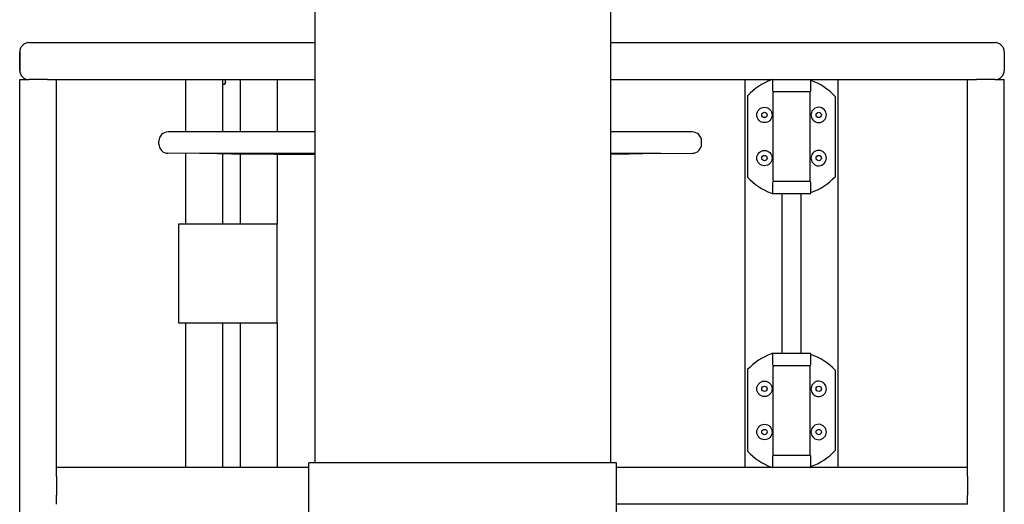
# Model space of a CAD drawing. Header units: inches. Extents: x 36 to 1719, y -84 to 1122.
# Tile 76 of 256: x 388 to 428, y 447 to 467. Entities that reach past the tile are written whole.
import ezdxf

# ---------------------------------------------------------------- set-up
doc = ezdxf.new("R2010")
doc.units = ezdxf.units.IN
doc.header["$LTSCALE"] = 48
doc.header["$MEASUREMENT"] = 0
doc.layers.add('Visible (ANSI)', color=7, linetype='Continuous', lineweight=30)

msp = doc.modelspace()

# ---------------------------------------------------------------- linework, layer by layer
at = {"layer": 'Visible (ANSI)'}
for p, q in [((399.7514, 478.54693), (399.7514, 448.67193)), ((411.75139, 478.54693), (411.75139, 448.67193)), ((388.13049, 465.73443), (399.7514, 465.73443)), ((411.75139, 465.73443), (427.38049, 465.73443)), ((387.75549, 465.35943), (387.75549, 464.60943)), ((387.75549, 464.60943), (387.75549, 465.35943)), ((427.75549, 465.35943), (427.75549, 464.60943)), ((427.75549, 465.35943), (427.75549, 464.60943)), ((387.75549, 432.10943), (387.75549, 464.23443)), ((387.75549, 464.23443), (388.13049, 464.23443)), ((388.88049, 464.23443), (388.13049, 464.23443)), ((388.88049, 464.23443), (389.25549, 464.23443)), ((389.25549, 448.48443), (389.25549, 464.23443)), ((389.25549, 464.23443), (399.7514, 464.23443)), ((394.50549, 462.10763), (394.50549, 464.23443)), ((396.00549, 462.10763), (396.00549, 464.23443)), ((396.00549, 464.05141), (396.086, 464.05141)), ((396.11949, 464.10943), (396.086, 464.05141)), ((396.11949, 464.15967), (396.11949, 464.23443)), ((396.11949, 464.10943), (396.11949, 464.15967)), ((396.71101, 464.23443), (396.71101, 462.10763)), ((398.21101, 464.23443), (398.21101, 462.10763)), ((411.75139, 464.23443), (426.25549, 464.23443)), ((417.21101, 464.23443), (417.21101, 448.48443)), ((418.33251, 464.23443), (418.33251, 463.79693)), ((419.89501, 463.79693), (419.89501, 464.23443)), ((421.00549, 448.48443), (421.00549, 464.23443)), ((426.25549, 448.48443), (426.25549, 464.23443)), ((426.25549, 464.23443), (426.63049, 464.23443)), ((427.38049, 464.23443), (426.63049, 464.23443)), ((427.38049, 464.23443), (427.75549, 464.23443)), ((427.75549, 432.67193), (427.75549, 464.23443)), ((418.36376, 460.15109), (418.36376, 463.69276)), ((419.83251, 463.73443), (418.39501, 463.73443)), ((419.86376, 460.15109), (419.86376, 463.69276)), ((417.32125, 463.5787), (417.32125, 463.55161)), ((420.89526, 463.05687), (420.89526, 463.52442)), ((417.32125, 463.10313), (417.32125, 463.02077)), ((417.32125, 463.02077), (417.32125, 460.82308)), ((419.90543, 462.76438), (419.90543, 462.83145)), ((420.89526, 460.78698), (420.89526, 463.05687)), ((399.7514, 462.10763), (393.7824, 462.10763)), ((415.0814, 462.10763), (411.75139, 462.10763)), ((393.4084, 461.61563), (393.4084, 461.73363)), ((415.4554, 461.61563), (415.4554, 461.73363)), ((395.06193, 461.23249), (393.77974, 461.24164)), ((394.50549, 458.35943), (394.50549, 461.23646)), ((395.29004, 461.23249), (395.06193, 461.23249)), ((399.7514, 461.23249), (395.82811, 461.23249)), ((396.00549, 458.35943), (396.00549, 461.22813)), ((396.71101, 461.22271), (396.71101, 458.35943)), ((398.21101, 461.21122), (398.21101, 458.35943)), ((413.03569, 461.23249), (411.75139, 461.23249)), ((413.80188, 461.23249), (413.57376, 461.23249)), ((413.80188, 461.23249), (415.08407, 461.24164)), ((417.32125, 460.82308), (417.32125, 460.74072)), ((419.90543, 461.01241), (419.90543, 461.07948)), ((420.89526, 460.31943), (420.89526, 460.78698)), ((417.32125, 460.29224), (417.32125, 460.26515)), ((418.33251, 460.04693), (418.33251, 459.60943)), ((418.39501, 460.10943), (419.83251, 460.10943)), ((419.89501, 459.60943), (419.89501, 460.04693)), ((418.33251, 459.60943), (419.89501, 459.60943)), ((418.71101, 459.60943), (418.71101, 453.10943)), ((419.50549, 453.10943), (419.50549, 459.60943)), ((394.21101, 458.35943), (394.21101, 454.35943)), ((398.21101, 458.35943), (394.21101, 458.35943)), ((398.21101, 454.35943), (398.21101, 458.35943)), ((394.21101, 454.35943), (398.21101, 454.35943)), ((394.50549, 448.48443), (394.50549, 454.35943)), ((396.00549, 448.48443), (396.00549, 454.35943)), ((396.71101, 454.35943), (396.71101, 448.48443)), ((398.21101, 454.35943), (398.21101, 448.48443)), ((418.33251, 453.10943), (418.33251, 452.67193)), ((419.89501, 453.10943), (418.33251, 453.10943)), ((419.89501, 452.67193), (419.89501, 453.10943)), ((417.32125, 452.4537), (417.32125, 452.42661)), ((418.36376, 449.02609), (418.36376, 452.56776)), ((419.83251, 452.60943), (418.39501, 452.60943)), ((419.86376, 449.02609), (419.86376, 452.56776)), ((420.89526, 451.93187), (420.89526, 452.39942)), ((417.32125, 451.97813), (417.32125, 451.89577)), ((417.32125, 451.89577), (417.32125, 449.69808)), ((419.90543, 451.63938), (419.90543, 451.70645)), ((420.89526, 449.66198), (420.89526, 451.93187)), ((417.32125, 449.69808), (417.32125, 449.61572)), ((419.90543, 449.88741), (419.90543, 449.95448)), ((420.89526, 449.19443), (420.89526, 449.66198)), ((417.32125, 449.16724), (417.32125, 449.14015)), ((418.33251, 448.92193), (418.33251, 448.48443)), ((418.39501, 448.98443), (419.83251, 448.98443)), ((419.89501, 448.48443), (419.89501, 448.92193)), ((399.5014, 448.48443), (389.25549, 448.48443)), ((389.25549, 448.10943), (389.25549, 448.48443)), ((399.5014, 442.67193), (399.5014, 448.67193)), ((412.0014, 448.67193), (399.5014, 448.67193)), ((412.0014, 442.67193), (412.0014, 448.67193)), ((426.25549, 448.48443), (412.0014, 448.48443)), ((426.25549, 448.10943), (426.25549, 448.48443)), ((389.25549, 448.10943), (389.25549, 447.35943)), ((426.25549, 448.10943), (426.25549, 447.35943)), ((389.25549, 446.98443), (389.25549, 447.35943)), ((426.25549, 446.98443), (426.25549, 447.35943)), ((426.25549, 446.98443), (412.0014, 446.98443))]:
    msp.add_line(p, q, dxfattribs=at)
for centre, radius in [((418.0114, 462.79791), 0.3125), ((418.0114, 462.79791), 0.10827), ((420.21612, 462.79791), 0.10827), ((418.0114, 461.04594), 0.3125), ((418.0114, 461.04594), 0.10827), ((420.21612, 461.04594), 0.10827), ((418.0114, 451.67291), 0.3125), ((418.0114, 451.67291), 0.10827), ((420.21612, 451.67291), 0.10827), ((418.0114, 449.92094), 0.3125), ((418.0114, 449.92094), 0.10827), ((420.21612, 449.92094), 0.10827)]:
    msp.add_circle(centre, radius, dxfattribs=at)
for centre, radius, start, end in [((388.13049, 465.35943), 0.375, 90, 180), ((388.13049, 465.35943), 0.375, 90, 180), ((427.38049, 465.35943), 0.375, 0, 90), ((427.38049, 465.35943), 0.375, 0, 90), ((388.13049, 464.60943), 0.375, 180, 270), ((388.13049, 464.60943), 0.375, 180, 270), ((427.38049, 464.60943), 0.375, 270, 0), ((427.38049, 464.60943), 0.375, 270, 0), ((419.11376, 461.92193), 2.4409, 109.696711, 137.253636), ((419.11376, 461.92193), 2.40704, 42.647116, 71.060573), ((418.39501, 463.79693), 0.0625, 180, 270), ((418.40543, 463.69276), 0.04167, 90, 180), ((419.8221, 463.69276), 0.04167, 0, 90), ((419.83251, 463.79693), 0.0625, 270, 0), ((420.85359, 463.52442), 0.04167, 0, 42.647116), ((420.21612, 462.79791), 0.3125, 186.160212, 173.839788), ((393.7824, 461.73363), 0.374, 90, 180), ((415.0814, 461.73363), 0.374, 0, 90), ((393.7824, 461.61563), 0.374, 180, 269.591168), ((415.0814, 461.61563), 0.374, 270.408832, 0), ((420.21612, 461.04594), 0.3125, 186.160212, 173.839788), ((419.11376, 461.92193), 2.4409, 222.746364, 250.303289), ((418.39501, 460.04693), 0.0625, 90, 180), ((418.40543, 460.15109), 0.04167, 180, 270), ((419.8221, 460.15109), 0.04167, 270, 0), ((419.83251, 460.04693), 0.0625, 0, 90), ((419.11376, 461.92193), 2.40704, 288.939427, 317.352884), ((420.85359, 460.31943), 0.04167, 317.352884, 0), ((419.11376, 450.79693), 2.4409, 109.696711, 137.253636), ((419.11376, 450.79693), 2.40704, 42.647116, 71.060573), ((418.39501, 452.67193), 0.0625, 180, 270), ((418.40543, 452.56776), 0.04167, 90, 180), ((419.8221, 452.56776), 0.04167, 0, 90), ((419.83251, 452.67193), 0.0625, 270, 0), ((420.85359, 452.39942), 0.04167, 0, 42.647116), ((420.21612, 451.67291), 0.3125, 186.160212, 173.839788), ((420.21612, 449.92094), 0.3125, 186.160212, 173.839788), ((419.11376, 450.79693), 2.4409, 222.746364, 250.303289), ((418.39501, 448.92193), 0.0625, 90, 180), ((418.40543, 449.02609), 0.04167, 180, 270), ((419.8221, 449.02609), 0.04167, 270, 0), ((419.83251, 448.92193), 0.0625, 0, 90), ((419.11376, 450.79693), 2.40704, 288.939427, 317.352884), ((420.85359, 449.19443), 0.04167, 317.352884, 0)]:
    msp.add_arc(centre, radius, start, end, dxfattribs=at)
for points, weights in [([(396.086, 464.05141), (396.11949, 464.10943), (396.11949, 464.15967)], [1, 1.0379548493, 1]), ([(396.11949, 464.15967), (396.11949, 464.19567), (396.10292, 464.23443)], [1, 1.02690849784, 1.01566285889]), ([(417.32125, 463.55161), (417.32125, 463.31383), (417.32125, 463.10313)], [1.00254526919, 1.00661330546, 1.00096139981]), ([(395.97324, 461.22838), (398.42661, 461.20951), (399.7514, 461.19951)], [1.05826131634, 1.4448214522, 1.79139481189]), ([(399.7514, 461.20253), (398.42692, 461.21201), (396.17475, 461.22838)], [1.67037184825, 1.37799476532, 1.05826131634]), ([(412.68906, 461.22838), (412.19334, 461.22478), (411.75139, 461.22157)], [1.05826131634, 1.11521696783, 1.17130454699]), ([(411.75139, 461.21963), (412.27829, 461.22367), (412.89057, 461.22838)], [1.20816266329, 1.13397908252, 1.05826131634]), ([(417.32125, 460.74072), (417.32125, 460.53002), (417.32125, 460.29224)], [1.00096139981, 1.00661330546, 1.00254526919]), ([(417.32125, 452.42661), (417.32125, 452.18883), (417.32125, 451.97813)], [1.00254526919, 1.00661330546, 1.00096139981]), ([(417.32125, 449.61572), (417.32125, 449.40502), (417.32125, 449.16724)], [1.00096139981, 1.00661330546, 1.00254526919])]:
    msp.add_rational_spline(points, weights, degree=2, dxfattribs=at)
for points, knots in [([(418.33196, 464.23424), (418.33142, 464.23406), (418.33052, 464.23375), (418.32722, 464.23263), (418.32426, 464.23163), (418.31697, 464.22912), (418.31271, 464.22765), (418.30284, 464.2242), (418.29727, 464.22223), (418.29121, 464.22006), (418.29114, 464.22004), (418.29108, 464.22001)], [0.027885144, 0.027885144, 0.027885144, 0.027885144, 0.068358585, 0.068358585, 0.13476608, 0.13476608, 0.19932173, 0.19932173, 0.267831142, 0.267831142, 0.268602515, 0.268602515, 0.268602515, 0.268602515]), ([(395.97324, 461.22838), (395.95388, 461.22853), (395.93432, 461.22868), (395.8522, 461.22929), (395.78183, 461.22978), (395.64498, 461.23069), (395.57849, 461.2311), (395.46648, 461.23175), (395.41378, 461.23203), (395.33271, 461.2324), (395.30433, 461.23249), (395.29004, 461.23249)], [3.52948039, 3.52948039, 3.52948039, 3.52948039, 3.68371057, 3.68371057, 4.18013668, 4.18013668, 4.67656278, 4.67656278, 5.17298157, 5.17298157, 5.66940035, 5.66940035, 5.66940035, 5.66940035]), ([(395.82811, 461.23249), (395.80231, 461.23249), (395.78726, 461.2324), (395.7872, 461.23203), (395.8022, 461.23175), (395.8537, 461.2311), (395.89351, 461.23069), (395.99377, 461.22978), (396.05422, 461.22929), (396.1154, 461.22882), (396.13441, 461.22868), (396.1543, 461.22853), (396.17475, 461.22838)], [-1.98568979, -1.98568979, -1.98568979, -1.98568979, -1.489271, -1.489271, -0.99285222, -0.99285222, -0.49642611, -0.49642611, 0, 0, 0, 0.15423018, 0.15423018, 0.15423018, 0.15423018]), ([(412.68906, 461.22838), (412.70951, 461.22853), (412.7294, 461.22868), (412.74841, 461.22882), (412.80959, 461.22929), (412.87004, 461.22978), (412.9703, 461.23069), (413.0101, 461.2311), (413.06161, 461.23175), (413.07661, 461.23203), (413.07655, 461.2324), (413.0615, 461.23249), (413.03569, 461.23249)], [-0.15423018, -0.15423018, -0.15423018, -0.15423018, 0, 0, 0, 0.49642611, 0.49642611, 0.99285222, 0.99285222, 1.489271, 1.489271, 1.98568979, 1.98568979, 1.98568979, 1.98568979]), ([(413.57376, 461.23249), (413.55948, 461.23249), (413.5311, 461.2324), (413.45003, 461.23203), (413.39733, 461.23175), (413.28532, 461.2311), (413.21883, 461.23069), (413.08197, 461.22978), (413.01161, 461.22929), (412.92949, 461.22868), (412.90993, 461.22853), (412.89057, 461.22838)], [1.98568979, 1.98568979, 1.98568979, 1.98568979, 2.48210857, 2.48210857, 2.97852735, 2.97852735, 3.47495346, 3.47495346, 3.97137957, 3.97137957, 4.12560975, 4.12560975, 4.12560975, 4.12560975]), ([(418.29108, 459.62384), (418.29114, 459.62382), (418.29121, 459.62379), (418.29871, 459.62111), (418.30548, 459.61873), (418.31737, 459.61459), (418.32232, 459.61289), (418.32897, 459.61062), (418.33103, 459.60993), (418.33196, 459.60962)], [-0.000777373, -0.000777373, -0.000777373, -0.000777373, 0, 0, 0.085659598, 0.085659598, 0.171475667, 0.171475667, 0.242946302, 0.242946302, 0.242946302, 0.242946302]), ([(418.33196, 453.10924), (418.33142, 453.10906), (418.33052, 453.10875), (418.32722, 453.10763), (418.32426, 453.10663), (418.31697, 453.10412), (418.31271, 453.10265), (418.30284, 453.0992), (418.29727, 453.09723), (418.29121, 453.09506), (418.29114, 453.09504), (418.29108, 453.09501)], [0.027885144, 0.027885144, 0.027885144, 0.027885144, 0.068358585, 0.068358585, 0.13476608, 0.13476608, 0.19932173, 0.19932173, 0.267831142, 0.267831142, 0.268602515, 0.268602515, 0.268602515, 0.268602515]), ([(418.29108, 448.49884), (418.29114, 448.49882), (418.29121, 448.49879), (418.29871, 448.49611), (418.30548, 448.49373), (418.31737, 448.48959), (418.32232, 448.48789), (418.32897, 448.48562), (418.33103, 448.48493), (418.33196, 448.48462)], [-0.000777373, -0.000777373, -0.000777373, -0.000777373, 0, 0, 0.085659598, 0.085659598, 0.171475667, 0.171475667, 0.242946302, 0.242946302, 0.242946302, 0.242946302])]:
    msp.add_open_spline(points, degree=3, knots=knots, dxfattribs=at)
for points in [[(418.33251, 464.23443), (418.33251, 464.23443), (418.33233, 464.23437), (418.33196, 464.23424)], [(418.33196, 459.60962), (418.33233, 459.60949), (418.33251, 459.60943), (418.33251, 459.60943)], [(418.33251, 453.10943), (418.33251, 453.10943), (418.33233, 453.10937), (418.33196, 453.10924)], [(418.33196, 448.48462), (418.33233, 448.48449), (418.33251, 448.48443), (418.33251, 448.48443)]]:
    msp.add_open_spline(points, degree=3, dxfattribs=at)

doc.saveas('drawing.dxf')
